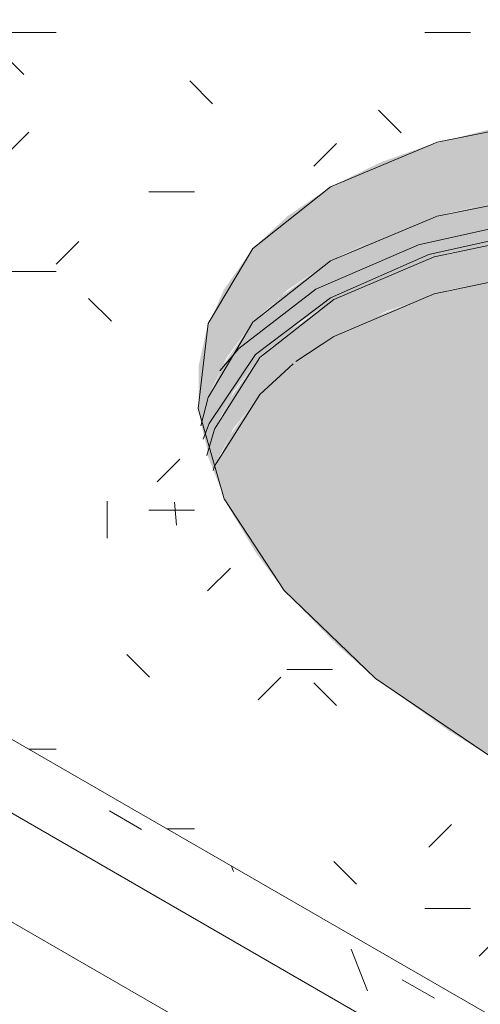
# Model space of a CAD drawing. Header units: metres. Extents: x -5.4 to 6, y -8 to 2.6.
# Tile 42 of 63: x 5.207 to 5.309, y -6.574 to -6.356. Entities that reach past the tile are written whole.
import ezdxf

# ---------------------------------------------------------------- set-up
doc = ezdxf.new("R2010")
doc.units = ezdxf.units.M
for name, color, linetype, lineweight in [('A-WALL-PATT', 7, 'Continuous', 5), ('P-SANR-FIXT', 7, 'Continuous', 5), ('Q-CASE', 7, 'Continuous', 5)]:
    doc.layers.add(name, color=color, linetype=linetype, lineweight=lineweight)

# ---------------------------------------------------------------- blocks, each defined once
blk = doc.blocks.new('TAMPO GRANITO2 - TAMPO GRANITO-2002902-ISO_BANHEIRO')
at = {"layer": 'Q-CASE', "true_color": 0xa7a7a7}
h = blk.add_hatch(dxfattribs=at)
h.set_pattern_fill('FP_19', color=253, style=0, pattern_type=2)
h.set_pattern_definition([(0, (5.601, -7.45), (0.12192, 0.0176), [0.01006, -0.08138, 0.01006, -0.08138, -0.48768]), (0, (5.601, -7.45), (0.12192, 0.0176), [-0.18288, 0.01006, -0.17282, 0.01006, -0.08138, -0.21336]), (0, (5.601, -7.45), (0.12192, 0.0176), [-0.4572, 0.01006, -0.0509, 0.01006, -0.14234]), (135, (5.647, -7.441), (-0.08735597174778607, 0.05215619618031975), [0.007109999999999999, -0.05755, 0.007109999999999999, -0.05755, -0.34484]), (135, (5.647, -7.441), (-0.08735597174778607, 0.05215619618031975), [-0.12932, 0.007109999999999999, -0.1222, 0.007109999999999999, -0.05755, -0.15087]), (135, (5.647, -7.441), (-0.08735597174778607, 0.05215619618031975), [-0.32329, 0.007109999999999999, -0.03599, 0.007109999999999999, -0.10065]), (225, (5.662000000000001, -7.406000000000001), (-0.03456337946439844, -0.06976315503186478), [0.007109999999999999, -0.05755, 0.007109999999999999, -0.05755, -0.34484]), (225, (5.662000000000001, -7.406000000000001), (-0.03456337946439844, -0.06976315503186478), [-0.12932, 0.007109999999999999, -0.1222, 0.007109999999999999, -0.05755, -0.15087]), (225, (5.662000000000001, -7.406000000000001), (-0.03456337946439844, -0.06976315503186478), [-0.32329, 0.007109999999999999, -0.03599, 0.007109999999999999, -0.10065])])
h.paths.add_polyline_path([(7.220517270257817, -6.702918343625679), (7.220517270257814, -6.621268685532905), (7.453862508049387, -6.486546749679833), (7.237913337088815, -6.361868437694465), (7.237913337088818, -6.367382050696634), (7.240088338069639, -6.367902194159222), (7.245266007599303, -6.370195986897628), (7.249238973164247, -6.373185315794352), (7.251736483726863, -6.376666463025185), (7.252588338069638, -6.380402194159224), (7.252588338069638, -6.388567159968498), (7.251736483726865, -6.392302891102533), (7.24923897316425, -6.395784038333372), (7.2452660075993, -6.398773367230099), (7.240088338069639, -6.401067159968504), (7.234058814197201, -6.402509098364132), (7.227588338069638, -6.403000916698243), (7.219354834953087, -6.402087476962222), (7.215088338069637, -6.401067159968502), (7.209910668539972, -6.398773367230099), (7.205937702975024, -6.395784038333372), (7.203440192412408, -6.392302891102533), (7.202588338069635, -6.387619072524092), (7.202588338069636, -6.380402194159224), (7.203440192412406, -6.37666646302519), (7.205937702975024, -6.373185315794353), (7.209910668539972, -6.370195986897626), (7.215088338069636, -6.367902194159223), (7.217263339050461, -6.367382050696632), (7.21726333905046, -6.349946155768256), (7.165338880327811, -6.319967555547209), (7.16314694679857, -6.320386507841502), (7.162260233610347, -6.320394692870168), (7.16093027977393, -6.324963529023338), (7.157506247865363, -6.32697971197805), (7.149349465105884, -6.326020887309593), (7.141499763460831, -6.322987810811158), (7.137804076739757, -6.319268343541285), (7.139419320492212, -6.313719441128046), (7.136991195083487, -6.311939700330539), (7.135507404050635, -6.309420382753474), (7.136991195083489, -6.303601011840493), (7.089719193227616, -6.27630850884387), (7.081073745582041, -6.29015784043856), (7.080522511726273, -6.290537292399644), (7.079045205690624, -6.290612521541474), (7.07114663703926, -6.285656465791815), (7.070564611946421, -6.284861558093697), (7.070473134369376, -6.284158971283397), (7.071041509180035, -6.282272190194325), (7.071146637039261, -6.282064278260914), (7.078532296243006, -6.269849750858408), (6.973029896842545, -6.208937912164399), (6.668973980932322, -6.38448467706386), (7.211759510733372, -6.697862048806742)])
h.paths.add_polyline_path([(7.135336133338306, -6.55683403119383), (7.118170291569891, -6.555746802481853), (7.100687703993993, -6.553546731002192), (7.083104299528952, -6.550240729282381), (7.065640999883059, -6.545890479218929), (7.048521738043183, -6.540531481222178), (7.031953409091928, -6.534249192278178), (7.01625274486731, -6.527153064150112), (7.001314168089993, -6.519206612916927), (6.987548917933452, -6.51058027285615), (6.97330082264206, -6.499795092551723), (6.964378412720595, -6.491951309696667), (6.955093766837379, -6.482063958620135), (6.947561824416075, -6.471984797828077), (6.94105638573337, -6.459769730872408), (6.938025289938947, -6.451739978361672), (6.936142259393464, -6.441832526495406), (6.936246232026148, -6.432230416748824), (6.9383020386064, -6.423054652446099), (6.942315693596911, -6.414435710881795), (6.948204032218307, -6.406460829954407), (6.955927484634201, -6.399247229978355), (6.965355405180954, -6.392870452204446), (6.976400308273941, -6.38742723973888), (6.988894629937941, -6.382968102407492), (7.004492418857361, -6.379291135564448), (7.019774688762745, -6.377091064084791), (7.033528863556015, -6.37606426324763), (7.050154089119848, -6.376003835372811), (7.067874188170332, -6.377160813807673), (7.084802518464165, -6.379291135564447), (7.103478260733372, -6.382869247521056), (7.119849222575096, -6.386947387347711), (7.136968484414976, -6.392306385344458), (7.157618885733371, -6.400433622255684), (7.169237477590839, -6.405684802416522), (7.184176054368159, -6.413631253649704), (7.199216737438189, -6.423198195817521), (7.21175951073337, -6.432664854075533), (7.221111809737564, -6.440886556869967), (7.230396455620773, -6.450773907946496), (7.238291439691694, -6.46149664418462), (7.243654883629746, -6.471004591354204), (7.24746493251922, -6.481097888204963), (7.249347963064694, -6.491005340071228), (7.249243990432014, -6.500607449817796), (7.247188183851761, -6.509783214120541), (7.243174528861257, -6.518402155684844), (7.236916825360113, -6.526722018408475), (7.229562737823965, -6.533590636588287), (7.220134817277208, -6.539967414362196), (7.209089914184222, -6.545410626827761), (7.196595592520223, -6.549869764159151), (7.182783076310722, -6.553269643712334), (7.167848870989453, -6.555587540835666), (7.151961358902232, -6.55677360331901)])
at = {"layer": 'Q-CASE', "true_color": 0xb0b0b0}
blk.add_hatch(color=253, dxfattribs=at).paths.add_polyline_path([(6.936881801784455, -6.445723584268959), (6.938555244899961, -6.438840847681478), (6.942315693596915, -6.430765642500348), (6.94820403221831, -6.422790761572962), (6.955927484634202, -6.415577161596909), (6.96606251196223, -6.408851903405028), (6.976400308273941, -6.403757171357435), (6.988894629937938, -6.399298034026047), (7.002707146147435, -6.395898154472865), (7.017641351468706, -6.39358025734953), (7.033528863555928, -6.392394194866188), (7.051147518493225, -6.392396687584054), (7.072199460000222, -6.394035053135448), (7.084802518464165, -6.395621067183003), (7.103478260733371, -6.39919917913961), (7.119849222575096, -6.403277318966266), (7.136968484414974, -6.408636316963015), (7.15761888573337, -6.416763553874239), (7.171462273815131, -6.423198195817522), (7.184176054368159, -6.42996118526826), (7.184176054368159, -6.413631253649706), (7.169237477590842, -6.405684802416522), (7.153536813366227, -6.398588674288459), (7.136968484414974, -6.392306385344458), (7.119849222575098, -6.386947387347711), (7.102385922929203, -6.382597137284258), (7.084802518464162, -6.379291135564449), (7.061754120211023, -6.376738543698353), (7.050154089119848, -6.37600383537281), (7.033528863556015, -6.37606426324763), (7.017641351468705, -6.377250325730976), (7.002707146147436, -6.379568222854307), (6.987172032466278, -6.383582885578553), (6.976400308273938, -6.387427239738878), (6.965355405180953, -6.392870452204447), (6.955927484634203, -6.399247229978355), (6.948204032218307, -6.406460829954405), (6.941768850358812, -6.415610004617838), (6.938025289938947, -6.424289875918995), (6.93624623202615, -6.432230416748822), (6.93624623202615, -6.442379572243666), (6.936867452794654, -6.445648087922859)])
at = {"layer": 'Q-CASE', "true_color": 0xa7a7a7}
h = blk.add_hatch(dxfattribs=at)
h.set_pattern_fill('FP_20', color=253, style=0, pattern_type=2)
h.set_pattern_definition([(329.9999999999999, (7.058, -4.851), (0.0862058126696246, -0.02488715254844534), [0.00821, -0.06645, 0.00821, -0.06645, -0.39819]), (329.9999999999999, (7.058, -4.851), (0.0862058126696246, -0.02488715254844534), [-0.14932, 0.00821, -0.14111, 0.00821, -0.06645, -0.17421]), (329.9999999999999, (7.058, -4.851), (0.0862058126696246, -0.02488715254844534), [-0.3733, 0.00821, -0.04156, 0.00821, -0.11622]), (111.206, (7.09, -4.857), (-0.06176491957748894, 0.1094280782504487), [0.00983, -0.07954, 0.00983, -0.55621]), (111.206, (7.09, -4.857), (-0.06176491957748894, 0.1094280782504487), [-0.09921, -0.07954, 0.00983, -0.16892, -0.29792]), (111.206, (7.09, -4.857), (-0.06176491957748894, 0.1094280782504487), [-0.3575, 0.00983, -0.07954, 0.00983, -0.19871]), (111.206, (7.09, -4.857), (-0.06176491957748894, 0.1094280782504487), [-0.4567100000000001, -0.04975, 0.00983, -0.13913]), (234.896, (7.101, -4.813), (-0.02444239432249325, -0.08454136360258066), [0.00618, -0.05003, 0.00618, -0.34986]), (234.896, (7.101, -4.813), (-0.02444239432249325, -0.08454136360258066), [-0.0624, -0.05003, 0.00618, -0.10625, -0.18739]), (234.896, (7.101, -4.813), (-0.02444239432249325, -0.08454136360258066), [-0.22487, 0.00618, -0.05003, 0.00618, -0.12499]), (234.896, (7.101, -4.813), (-0.02444239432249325, -0.08454136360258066), [-0.28728, -0.03129, 0.00618, -0.08751])])
h.paths.add_polyline_path([(7.233534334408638, -6.726763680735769), (7.233534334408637, -6.710433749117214), (6.668973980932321, -6.38448467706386), (6.668973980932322, -6.400814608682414), (7.21175951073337, -6.714191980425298)])
at = {"layer": 'Q-CASE'}
for p, q in [((6.668973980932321, -6.384484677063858), (7.233534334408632, -6.710433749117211)), ((7.233534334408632, -6.726763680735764), (6.668973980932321, -6.400814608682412))]:
    blk.add_line(p, q, dxfattribs=at)
for points in [[(7.001314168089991, -6.519206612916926, 0), (6.975260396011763, -6.501517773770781, 0), (6.955093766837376, -6.482063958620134, 0), (6.941835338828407, -6.461833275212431, 0), (6.936142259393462, -6.441832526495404, 0), (6.9383020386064, -6.423054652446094, 0), (6.948204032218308, -6.406460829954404, 0), (6.965355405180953, -6.392870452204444, 0), (6.988894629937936, -6.38296810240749, 0), (7.017641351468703, -6.377250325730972, 0), (7.050154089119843, -6.376003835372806, 0), (7.084802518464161, -6.379291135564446, 0), (7.119849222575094, -6.386947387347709, 0), (7.153536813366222, -6.398588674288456, 0), (7.184176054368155, -6.413631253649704, 0)], [(7.184176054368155, -6.429961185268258, 0), (7.153536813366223, -6.41491860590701, 0), (7.119849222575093, -6.403277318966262, 0), (7.08480251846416, -6.395621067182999, 0), (7.050154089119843, -6.392333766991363, 0), (7.017641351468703, -6.393580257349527, 0), (6.988894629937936, -6.399298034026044, 0), (6.965355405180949, -6.409200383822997, 0), (6.948204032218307, -6.422790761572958, 0), (6.9383020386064, -6.439384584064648, 0), (6.936676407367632, -6.445661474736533, 0)]]:
    blk.add_polyline3d(points, dxfattribs=at)
blk = doc.blocks.new('CUBA OVAL DE EMBUTIR PEQUENA - L_59_17_Branco Gelo GE17-2754372-ISO_BANHEIRO')
at = {"layer": 'P-SANR-FIXT', "true_color": 0xeff2f9}
for points in [[(7.247316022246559, -6.509212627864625), (7.248608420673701, -6.503444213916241), (7.246776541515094, -6.495604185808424), (7.243278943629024, -6.486668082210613), (7.237326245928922, -6.47637720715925), (7.230223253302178, -6.466919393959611), (7.220881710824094, -6.457014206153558), (7.207509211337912, -6.445643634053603), (7.197674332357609, -6.43842022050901), (7.183396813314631, -6.429546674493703), (7.167040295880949, -6.421021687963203), (7.149869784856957, -6.413528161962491), (7.132073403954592, -6.407103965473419), (7.115298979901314, -6.402143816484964), (7.096944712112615, -6.397904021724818), (7.082254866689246, -6.395300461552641), (7.061754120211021, -6.393068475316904), (7.049337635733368, -6.392336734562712), (7.031548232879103, -6.392542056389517), (7.017641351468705, -6.393580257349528), (6.998959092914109, -6.396820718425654), (6.987172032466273, -6.399912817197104), (6.976400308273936, -6.403757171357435), (6.964472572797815, -6.409797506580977), (6.954405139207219, -6.416999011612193), (6.94747787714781, -6.423774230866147), (6.941659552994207, -6.432174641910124), (6.938025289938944, -6.440619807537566), (6.936881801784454, -6.445723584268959), (6.938345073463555, -6.45181991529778), (6.939751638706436, -6.44642530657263), (6.943879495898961, -6.438142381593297), (6.949703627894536, -6.430570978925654), (6.958583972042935, -6.422790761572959), (6.966877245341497, -6.417368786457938), (6.976455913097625, -6.412610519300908), (6.991005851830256, -6.407616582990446), (7.002707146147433, -6.40473949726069), (7.019174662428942, -6.40228003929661), (7.035550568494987, -6.401171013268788), (7.051147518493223, -6.401168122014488), (7.068825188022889, -6.402333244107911), (7.08480251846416, -6.404319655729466), (7.103478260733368, -6.407830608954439), (7.120750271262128, -6.412147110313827), (7.140298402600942, -6.418419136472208), (7.157424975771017, -6.425167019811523), (7.171155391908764, -6.431509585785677), (7.185622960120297, -6.439355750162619), (7.199178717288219, -6.448019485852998), (7.212134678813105, -6.457932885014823), (7.223212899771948, -6.468207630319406), (7.232351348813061, -6.478731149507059), (7.238403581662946, -6.487334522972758), (7.2436671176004, -6.497427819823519), (7.247188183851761, -6.508375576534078)], [(7.245989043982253, -6.512358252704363), (7.24728023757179, -6.508978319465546), (7.246965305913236, -6.507037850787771), (7.242665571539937, -6.495376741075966), (7.236712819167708, -6.484805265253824), (7.229173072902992, -6.47474504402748), (7.219267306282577, -6.464315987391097), (7.20916949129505, -6.455470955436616), (7.19563628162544, -6.445643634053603), (7.182658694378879, -6.437615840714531), (7.167040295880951, -6.42946435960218), (7.149869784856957, -6.421984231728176), (7.131672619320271, -6.415466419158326), (7.113846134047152, -6.410312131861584), (7.095387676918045, -6.406189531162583), (7.07690026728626, -6.403257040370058), (7.059349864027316, -6.40158568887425), (7.042522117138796, -6.401062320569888), (7.026879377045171, -6.401610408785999), (7.012840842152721, -6.403056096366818), (7.001342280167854, -6.404966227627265), (6.987172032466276, -6.408712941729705), (6.976400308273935, -6.412637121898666), (6.966062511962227, -6.417773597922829), (6.966062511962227, -6.425938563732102), (6.977827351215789, -6.420276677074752), (6.991005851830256, -6.415781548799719), (7.002707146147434, -6.412904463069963), (7.019174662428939, -6.410445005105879), (7.035550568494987, -6.40933597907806), (7.050006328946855, -6.409274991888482), (7.068825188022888, -6.410498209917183), (7.085698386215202, -6.412642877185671), (7.103478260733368, -6.415995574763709), (7.11973738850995, -6.420004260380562), (7.136286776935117, -6.425089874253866), (7.156390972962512, -6.432869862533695), (7.171155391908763, -6.439674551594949), (7.1850599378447, -6.447167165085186), (7.199507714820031, -6.456429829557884), (7.212303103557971, -6.466248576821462), (7.223379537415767, -6.476555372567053), (7.232244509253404, -6.486747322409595), (7.239183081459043, -6.496970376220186), (7.244208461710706, -6.507170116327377), (7.245451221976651, -6.510791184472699)], [(7.135336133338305, -6.556834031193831), (7.156667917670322, -6.556422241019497), (7.167950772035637, -6.555571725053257), (7.185441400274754, -6.552615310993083), (7.196595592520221, -6.549869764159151), (7.211759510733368, -6.544094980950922), (7.220456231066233, -6.539750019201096), (7.229562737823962, -6.533590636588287), (7.238364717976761, -6.52491633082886), (7.24381987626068, -6.517016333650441), (7.245989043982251, -6.512358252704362), (7.242665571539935, -6.503541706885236), (7.236712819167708, -6.492970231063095), (7.229132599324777, -6.482865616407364), (7.219314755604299, -6.472523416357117), (7.209683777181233, -6.464019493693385), (7.196693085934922, -6.454472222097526), (7.183905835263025, -6.446442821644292), (7.167040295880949, -6.437629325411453), (7.150688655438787, -6.430454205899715), (7.130247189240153, -6.42319819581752), (7.114325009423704, -6.418591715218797), (7.095387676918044, -6.414354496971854), (7.076900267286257, -6.41142200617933), (7.059349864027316, -6.409750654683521), (7.04344777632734, -6.409212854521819), (7.027124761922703, -6.409754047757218), (7.011330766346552, -6.411471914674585), (6.999378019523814, -6.413634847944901), (6.986732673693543, -6.417037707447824), (6.973923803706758, -6.422032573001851), (6.965361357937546, -6.42640895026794), (6.958159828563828, -6.430986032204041), (6.958176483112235, -6.430776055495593), (6.957124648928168, -6.431934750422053), (6.949017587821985, -6.439627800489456), (6.943172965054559, -6.447725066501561), (6.939518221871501, -6.455694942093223), (6.942840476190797, -6.463615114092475), (6.948932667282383, -6.473819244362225), (6.955093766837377, -6.482063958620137), (6.966464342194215, -6.493785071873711), (6.975260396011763, -6.501517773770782), (6.99143489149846, -6.513015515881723), (7.001314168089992, -6.519206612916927), (7.016811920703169, -6.527405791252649), (7.033572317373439, -6.534863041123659), (7.049337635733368, -6.540786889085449), (7.069528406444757, -6.546858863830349), (7.083104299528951, -6.55024072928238), (7.103478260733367, -6.553897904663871), (7.123010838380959, -6.556053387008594), (7.133705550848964, -6.556730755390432)], [(6.939485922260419, -6.455609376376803), (6.940297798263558, -6.453494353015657), (6.943879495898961, -6.446307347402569), (6.950351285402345, -6.438142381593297), (6.958138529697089, -6.431254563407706), (6.966062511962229, -6.425665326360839), (6.966062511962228, -6.41777359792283), (6.955495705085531, -6.425262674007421), (6.9484700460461, -6.432174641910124), (6.943210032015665, -6.439485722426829), (6.939501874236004, -6.447383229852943), (6.938226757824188, -6.452273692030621), (6.939387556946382, -6.455348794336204)]]:
    blk.add_hatch(color=7, dxfattribs=at).paths.add_polyline_path(points)
at = {"layer": 'P-SANR-FIXT'}
for p, q in [((6.966062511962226, -6.4259385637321), (6.957702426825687, -6.431475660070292)), ((6.915999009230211, -6.462296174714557), (6.915999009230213, -6.470461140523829)), ((6.931334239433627, -6.467617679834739), (6.930927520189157, -6.462513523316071))]:
    blk.add_line(p, q, dxfattribs=at)
for points in [[(7.238431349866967, -6.477746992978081, 0), (7.22390904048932, -6.46180921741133, 0), (7.201339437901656, -6.443987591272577, 0), (7.174023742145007, -6.428216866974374, 0), (7.143155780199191, -6.415186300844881, 0), (7.110084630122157, -6.405465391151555, 0), (7.076255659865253, -6.399478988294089, 0), (7.043147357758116, -6.397488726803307, 0), (7.01220671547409, -6.399581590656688, 0), (6.984785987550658, -6.405666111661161, 0), (6.962083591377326, -6.415476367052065, 0)], [(6.965361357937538, -6.417368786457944, 0), (6.98706512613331, -6.407794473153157, 0), (7.013483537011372, -6.401874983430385, 0), (7.043447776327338, -6.399872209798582, 0), (7.075632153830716, -6.401874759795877, 0), (7.108612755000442, -6.407794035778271, 0), (7.140930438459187, -6.4173681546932, 0), (7.171155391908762, -6.430173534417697, 0), (7.197950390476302, -6.445643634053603, 0), (7.220129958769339, -6.463094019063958, 0), (7.236712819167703, -6.481752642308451, 0), (7.246965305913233, -6.500794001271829, 0), (7.248407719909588, -6.505270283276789, 0)], [(6.966062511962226, -6.417773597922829, 0), (6.988228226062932, -6.408328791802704, 0), (7.015688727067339, -6.402583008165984, 0), (7.047534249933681, -6.400984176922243, 0), (7.082254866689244, -6.403869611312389, 0), (7.117923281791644, -6.411287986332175, 0), (7.152473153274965, -6.422953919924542, 0), (7.183909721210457, -6.438279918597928, 0), (7.210455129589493, -6.456429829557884, 0), (7.2306611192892, -6.476377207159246, 0), (7.24351012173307, -6.496970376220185, 0), (7.247466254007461, -6.509246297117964, 0)], [(7.246181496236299, -6.512365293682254, 0), (7.24351012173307, -6.505135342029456, 0), (7.2306611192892, -6.484542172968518, 0), (7.210455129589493, -6.464594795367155, 0), (7.183909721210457, -6.4464448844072, 0), (7.152473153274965, -6.431118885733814, 0), (7.117923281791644, -6.419452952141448, 0), (7.082254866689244, -6.412034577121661, 0), (7.047534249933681, -6.409149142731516, 0), (7.015688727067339, -6.410747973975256, 0), (6.988228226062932, -6.416493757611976, 0), (6.966062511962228, -6.4259385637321, 0)], [(6.962083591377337, -6.415476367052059, 0), (6.945091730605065, -6.428583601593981, 0), (6.940882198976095, -6.433534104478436, 0)], [(6.937240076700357, -6.448602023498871, 0), (6.93852530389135, -6.445152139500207, 0), (6.948778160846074, -6.429899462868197, 0), (6.965361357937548, -6.417368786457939, 0)], [(6.938031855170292, -6.452202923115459, 0), (6.939751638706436, -6.446425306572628, 0), (6.949703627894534, -6.430570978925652, 0), (6.966062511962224, -6.417773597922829, 0)], [(6.957082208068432, -6.431955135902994, 0), (6.949703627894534, -6.438735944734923, 0), (6.939751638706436, -6.4545902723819, 0), (6.939399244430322, -6.455573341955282, 0)]]:
    blk.add_polyline3d(points, dxfattribs=at)

msp = doc.modelspace()

# ---------------------------------------------------------------- hatches: boundary and pattern name
at = {"layer": 'A-WALL-PATT', "true_color": 0x808080}
h = msp.add_hatch(dxfattribs=at)
h.set_pattern_fill('FP_14', color=8, style=0, pattern_type=2)
h.set_pattern_definition([(329.9999999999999, (4.449093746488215, -6.854), (2.868798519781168e-06, 0.244944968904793), []), (90, (4.449093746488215, -6.854), (-0.28284, 0.1633), [])])
h.paths.add_polyline_path([(5.861826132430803, -7.179919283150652), (5.861826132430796, -6.543051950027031), (5.792240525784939, -6.583227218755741), (5.792240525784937, -6.74782565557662), (5.785505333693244, -6.7462686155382), (5.767827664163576, -6.736062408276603), (5.767827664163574, -6.661694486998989), (5.712079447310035, -6.629508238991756), (5.543628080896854, -6.726763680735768), (5.347318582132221, -6.613646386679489), (5.335352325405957, -6.607446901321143), (5.31694879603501, -6.595890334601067), (4.994913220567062, -6.409963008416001), (4.819050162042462, -6.511497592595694), (4.804327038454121, -6.569371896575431), (5.782230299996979, -7.13396460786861)])
h.paths.add_polyline_path([(5.76782766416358, -6.638600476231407), (5.767827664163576, -6.59732199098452), (5.732079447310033, -6.617961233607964)])
h.paths.add_polyline_path([(4.83006864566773, -6.468185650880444), (4.997014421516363, -6.371799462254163), (4.996909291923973, -6.270004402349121), (4.973922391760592, -6.283275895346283), (4.971293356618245, -6.308302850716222), (4.970805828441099, -6.309782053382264), (4.968961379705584, -6.313478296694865), (4.965872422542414, -6.317542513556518), (4.962173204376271, -6.320664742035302), (4.956521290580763, -6.324153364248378), (4.90247708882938, -6.355002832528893), (4.895393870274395, -6.357142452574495), (4.890962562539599, -6.35797703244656), (4.886535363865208, -6.358289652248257), (4.879468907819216, -6.358409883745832), (4.864251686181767, -6.367195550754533), (4.856770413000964, -6.363225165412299), (4.831770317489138, -6.461496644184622)])
h.paths.add_polyline_path([(4.177484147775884, -5.053876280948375), (4.178458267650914, -5.053876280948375), (4.17798051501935, -5.05384026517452)])
h.paths.add_polyline_path([(5.861826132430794, -6.445072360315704), (5.861826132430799, -5.710225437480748), (4.282080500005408, -4.798158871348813), (4.282080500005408, -5.340141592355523), (4.288266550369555, -5.341113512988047), (4.298087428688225, -5.346784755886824), (4.307318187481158, -5.355994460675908), (4.314845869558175, -5.367636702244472), (4.319753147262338, -5.380287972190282), (4.321458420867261, -5.392439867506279), (4.31975314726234, -5.402625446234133), (4.31483845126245, -5.40961637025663), (4.294794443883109, -5.419046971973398), (4.290460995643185, -5.42007221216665), (4.282964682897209, -5.419244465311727), (4.282080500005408, -5.419244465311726), (4.281840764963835, -5.506650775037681), (4.28126644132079, -5.512361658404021), (4.276222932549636, -5.523926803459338), (4.270998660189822, -5.529593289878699), (4.264536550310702, -5.533096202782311), (4.256542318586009, -5.534155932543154), (4.250350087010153, -5.534175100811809), (4.240695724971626, -5.531098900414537), (4.23037025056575, -5.524807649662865), (4.221713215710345, -5.516816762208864), (4.213716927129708, -5.507440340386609), (4.207353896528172, -5.496658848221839), (4.202817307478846, -5.486299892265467), (4.199429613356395, -5.476168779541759), (4.197629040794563, -5.462213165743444), (4.197596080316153, -5.121050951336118), (4.195762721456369, -5.110103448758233), (4.194040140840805, -5.109591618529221), (4.191329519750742, -5.106733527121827), (4.189643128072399, -5.09969379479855), (4.18609359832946, -5.101743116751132), (4.184178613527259, -5.100637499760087), (4.183957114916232, -5.076225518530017), (4.18292713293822, -5.0713799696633), (4.176661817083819, -5.067105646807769), (4.176063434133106, -5.065409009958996), (4.176039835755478, -5.064423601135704), (4.174297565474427, -5.063417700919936), (4.173642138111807, -5.062237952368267), (4.173818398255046, -5.058824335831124), (4.175474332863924, -5.055916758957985), (4.177980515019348, -5.053773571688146), (4.180280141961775, -5.053126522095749), (4.17976791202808, -5.051491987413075), (4.167978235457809, -4.981535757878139), (4.159639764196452, -4.979945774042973), (4.152594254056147, -4.977320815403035), (4.143657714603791, -4.971186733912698), (4.139860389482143, -4.967073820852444), (4.136646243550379, -4.962720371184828), (4.134000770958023, -4.95718106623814), (4.13171077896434, -4.950600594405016), (4.154102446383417, -4.918189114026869), (4.155774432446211, -4.918200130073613), (4.15944304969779, -4.919705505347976), (4.164749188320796, -4.922557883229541), (4.178086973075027, -4.931082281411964), (4.190693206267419, -4.940517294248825), (4.195151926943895, -4.944424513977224), (4.197752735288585, -4.947259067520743), (4.198241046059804, -4.948743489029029), (4.190167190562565, -4.960430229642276), (4.207621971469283, -5.065057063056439), (4.211572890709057, -5.062775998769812), (4.23336337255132, -5.075356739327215), (4.23336337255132, -5.097402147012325), (4.209225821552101, -5.111337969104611), (4.211390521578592, -5.122259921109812), (4.211629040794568, -5.124113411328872), (4.211937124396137, -5.464233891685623), (4.21255277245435, -5.471939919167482), (4.216107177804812, -5.482885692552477), (4.221004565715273, -5.492935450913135), (4.225740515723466, -5.500324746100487), (4.232328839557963, -5.508342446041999), (4.240008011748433, -5.514703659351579), (4.249583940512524, -5.519868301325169), (4.256763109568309, -5.520810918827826), (4.261415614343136, -5.519372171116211), (4.265114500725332, -5.515944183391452), (4.267001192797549, -5.512429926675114), (4.2680805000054, -5.502660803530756), (4.267910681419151, -5.418007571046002), (4.267132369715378, -5.420495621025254), (4.265190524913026, -5.422576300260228), (4.263799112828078, -5.423195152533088), (4.262801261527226, -5.423405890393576), (4.260536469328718, -5.422674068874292), (4.247323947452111, -5.415210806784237), (4.247168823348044, -5.431873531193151), (4.246368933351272, -5.433256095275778), (4.243163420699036, -5.434827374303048), (4.241019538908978, -5.434831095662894), (4.238075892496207, -5.43385995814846), (4.236551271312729, -5.432051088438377), (4.236198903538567, -5.417433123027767), (4.234499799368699, -5.416249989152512), (4.230903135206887, -5.411490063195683), (4.229562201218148, -5.408289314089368), (4.228834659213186, -5.4045119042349), (4.216244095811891, -5.396942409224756), (4.215613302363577, -5.394080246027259), (4.217416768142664, -5.389894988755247), (4.21855521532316, -5.388840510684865), (4.220341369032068, -5.38801041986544), (4.222478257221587, -5.388412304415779), (4.236388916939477, -5.396107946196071), (4.236668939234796, -5.379365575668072), (4.23764226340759, -5.377971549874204), (4.239380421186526, -5.376952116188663), (4.241610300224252, -5.376619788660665), (4.24541884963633, -5.377366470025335), (4.247040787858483, -5.379159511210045), (4.247334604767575, -5.384302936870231), (4.25064894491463, -5.381663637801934), (4.251282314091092, -5.381221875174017), (4.250121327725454, -5.373330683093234), (4.249968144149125, -5.369310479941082), (4.250904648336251, -5.362891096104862), (4.252059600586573, -5.359971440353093), (4.255336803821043, -5.354484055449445), (4.25691388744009, -5.353045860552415), (4.261273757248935, -5.349765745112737), (4.268080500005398, -5.345004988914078), (4.2680805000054, -4.790075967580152), (3.939620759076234, -4.600439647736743), (3.939620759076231, -5.803769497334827), (4.140434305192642, -5.920013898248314), (4.148394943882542, -5.926397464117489), (4.15483254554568, -5.938284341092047), (4.155793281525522, -5.945908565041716), (4.155793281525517, -5.956163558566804), (4.15483254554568, -5.961795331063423), (4.152467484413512, -5.967210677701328), (4.149454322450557, -5.971329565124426), (4.139077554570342, -5.979462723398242), (3.96082596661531, -6.082376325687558), (4.436637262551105, -6.356799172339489), (4.442569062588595, -6.3523458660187), (4.452007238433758, -6.3458568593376), (4.46477970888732, -6.338267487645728), (4.480939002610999, -6.330041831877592), (4.490344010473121, -6.325926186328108), (4.505416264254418, -6.320058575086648), (4.521245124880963, -6.31483548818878), (4.601642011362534, -6.292245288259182), (4.657225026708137, -6.276758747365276), (4.681809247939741, -6.268817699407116), (4.689223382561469, -6.266142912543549), (4.668594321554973, -6.254232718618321), (4.668594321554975, -6.237902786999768), (4.675143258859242, -6.234121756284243), (4.668227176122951, -6.174412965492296), (4.662866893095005, -6.115878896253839), (4.657201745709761, -6.030454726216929), (4.655970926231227, -6.005209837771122), (4.654331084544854, -5.967470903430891), (4.65303905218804, -5.963221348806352), (4.652660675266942, -5.960576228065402), (4.652928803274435, -5.956143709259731), (4.655067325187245, -5.948675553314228), (4.657914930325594, -5.943411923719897), (4.661148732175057, -5.93923305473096), (4.668233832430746, -5.933639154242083), (4.67319345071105, -5.930687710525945), (4.688228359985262, -5.921894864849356), (4.709958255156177, -5.909807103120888), (4.732533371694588, -5.897436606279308), (4.734672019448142, -5.896982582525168), (4.742257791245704, -5.89590102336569), (4.744915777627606, -5.896175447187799), (4.749832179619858, -5.896655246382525), (4.554096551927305, -5.783268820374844), (4.547423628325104, -5.778235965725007), (4.539789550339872, -5.7686018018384), (4.538259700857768, -5.7657721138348), (4.535855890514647, -5.758725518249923), (4.534797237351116, -5.751017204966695), (4.535944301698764, -5.743287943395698), (4.53935212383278, -5.734378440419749), (4.547488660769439, -5.724417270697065), (4.555449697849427, -5.718483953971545), (4.55385682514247, -5.709552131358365), (4.55378417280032, -5.707589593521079), (4.553929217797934, -5.702470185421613), (4.55607975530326, -5.694738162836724), (4.558729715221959, -5.690894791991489), (4.561871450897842, -5.687960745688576), (4.56565063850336, -5.685384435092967), (4.567997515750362, -5.684199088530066), (4.57407151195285, -5.681821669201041), (4.583192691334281, -5.683255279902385), (4.592890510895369, -5.688855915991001), (4.602305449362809, -5.698414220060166), (4.609653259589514, -5.709999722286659), (4.614392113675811, -5.722705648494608), (4.615831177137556, -5.734760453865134), (4.613970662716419, -5.744444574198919), (4.608753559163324, -5.751263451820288), (4.599552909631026, -5.755843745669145), (4.595854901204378, -5.75686320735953), (4.589693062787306, -5.756716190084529), (4.584426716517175, -5.754937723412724), (4.579976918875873, -5.752768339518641), (4.57338028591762, -5.747754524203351), (4.571694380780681, -5.746098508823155), (4.56814910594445, -5.749174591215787), (4.566978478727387, -5.751677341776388), (4.569045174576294, -5.754425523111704), (4.57478284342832, -5.75864004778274), (5.001058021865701, -6.004405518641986), (5.011049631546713, -6.008088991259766), (5.018397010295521, -6.009342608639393), (5.02846129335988, -6.009796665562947), (5.037560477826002, -6.008817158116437), (5.045685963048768, -6.006977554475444), (5.051695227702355, -6.004405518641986), (5.050245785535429, -5.996142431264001), (5.05017313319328, -5.994179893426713), (5.050318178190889, -5.989060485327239), (5.052468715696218, -5.981328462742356), (5.055118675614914, -5.977485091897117), (5.058260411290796, -5.974551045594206), (5.062039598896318, -5.971974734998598), (5.064386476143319, -5.970789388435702), (5.070460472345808, -5.968411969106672), (5.079581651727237, -5.969845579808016), (5.089809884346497, -5.975975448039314), (5.098694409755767, -5.985004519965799), (5.106042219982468, -5.996590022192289), (5.110781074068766, -6.00929594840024), (5.11222013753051, -6.021350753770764), (5.110359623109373, -6.031034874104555), (5.105142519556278, -6.037853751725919), (5.095941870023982, -6.042434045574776), (5.092243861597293, -6.043453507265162), (5.086302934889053, -6.043367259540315), (5.080815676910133, -6.041528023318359), (5.076365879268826, -6.039358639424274), (5.069721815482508, -6.034298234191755), (5.067731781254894, -6.032350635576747), (5.05963443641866, -6.036002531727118), (5.051608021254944, -6.038565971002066), (5.041914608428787, -6.040736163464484), (5.02877115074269, -6.041838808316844), (5.018140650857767, -6.041455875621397), (5.007517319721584, -6.039989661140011), (4.996289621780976, -6.037182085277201), (4.982701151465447, -6.031477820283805), (4.985969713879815, -6.035713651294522), (4.987757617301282, -6.0384523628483), (4.989178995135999, -6.042216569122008), (4.990673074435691, -6.050318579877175), (4.988370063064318, -6.059133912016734), (4.982967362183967, -6.163298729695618), (4.977810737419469, -6.244080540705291), (5.100088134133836, -6.173483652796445), (5.099112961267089, -6.17047133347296), (5.098865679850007, -6.166418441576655), (5.099213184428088, -6.162949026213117), (5.101187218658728, -6.156766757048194), (5.103614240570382, -6.151996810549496), (5.10588785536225, -6.148604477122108), (5.108665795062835, -6.145365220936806), (5.121549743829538, -6.13792666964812), (5.121420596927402, -6.12946479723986), (5.120545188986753, -6.128540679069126), (5.119227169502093, -6.12661191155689), (5.118215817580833, -6.12450608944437), (5.11758005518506, -6.122366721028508), (5.117363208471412, -6.120339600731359), (5.117580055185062, -6.118562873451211), (5.118589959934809, -6.116810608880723), (5.120545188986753, -6.115458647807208), (5.121549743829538, -6.114878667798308), (5.121549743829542, -6.102180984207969), (5.124024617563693, -6.100752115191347), (5.187508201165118, -6.137404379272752), (5.187508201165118, -6.264141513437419), (5.283123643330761, -6.208937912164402), (5.283123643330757, -6.127288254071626), (5.297265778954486, -6.119123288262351), (5.84820362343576, -6.437207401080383)])
h.paths.add_polyline_path([(5.028614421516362, -6.353555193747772), (5.120835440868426, -6.300311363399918), (5.120545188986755, -6.300004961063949), (5.119227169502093, -6.298076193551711), (5.11806839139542, -6.295474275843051), (5.117389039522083, -6.292045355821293), (5.117363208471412, -6.291803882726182), (5.117970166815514, -6.289164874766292), (5.118215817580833, -6.288621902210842), (5.120545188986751, -6.286922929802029), (5.121549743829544, -6.286342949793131), (5.121549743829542, -6.198043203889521), (5.028614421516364, -6.251699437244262), (5.028614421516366, -6.346601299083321)])
h.paths.add_polyline_path([(5.367443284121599, -6.117038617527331), (5.362522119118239, -6.115388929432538), (5.357209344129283, -6.112779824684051), (5.352191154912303, -6.109021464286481), (5.349212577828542, -6.106505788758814), (5.346570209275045, -6.107539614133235), (5.333744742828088, -6.109907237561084), (5.328789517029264, -6.109810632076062), (5.320055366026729, -6.108155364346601), (5.312491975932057, -6.104721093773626), (5.30632303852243, -6.099793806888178), (5.300206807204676, -6.092101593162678), (5.298166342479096, -6.087941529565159), (5.294198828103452, -6.076599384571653), (5.293081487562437, -6.064643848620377), (5.293208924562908, -5.828768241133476), (5.294498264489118, -5.815349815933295), (5.297767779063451, -5.802929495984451), (5.301242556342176, -5.793577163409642), (5.307799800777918, -5.780794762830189), (5.316163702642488, -5.768674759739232), (5.323351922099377, -5.760185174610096), (5.33129835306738, -5.752635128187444), (5.333840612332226, -5.750701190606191), (5.332370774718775, -5.742929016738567), (5.332848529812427, -5.73382612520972), (5.335093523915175, -5.726446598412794), (5.338833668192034, -5.721611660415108), (5.345094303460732, -5.716467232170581), (5.348414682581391, -5.714229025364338), (5.353834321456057, -5.712556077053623), (5.360655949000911, -5.713231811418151), (5.367976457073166, -5.71634545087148), (5.376203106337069, -5.722641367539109), (5.382118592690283, -5.728886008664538), (5.387976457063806, -5.737458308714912), (5.392471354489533, -5.746817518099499), (5.395296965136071, -5.756325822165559), (5.396260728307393, -5.765335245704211), (5.395296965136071, -5.773231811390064), (5.392471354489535, -5.779477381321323), (5.387976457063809, -5.783646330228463), (5.376714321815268, -5.788298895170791), (5.367272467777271, -5.788249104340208), (5.357304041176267, -5.784122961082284), (5.350881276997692, -5.7791442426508), (5.350269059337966, -5.778603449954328), (5.348580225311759, -5.780230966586), (5.34177899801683, -5.787412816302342), (5.335623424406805, -5.796469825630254), (5.331112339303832, -5.805256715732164), (5.328023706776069, -5.813243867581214), (5.326198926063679, -5.821025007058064), (5.325081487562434, -5.832485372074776), (5.32535251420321, -6.06623073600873), (5.326921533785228, -6.074350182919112), (5.330312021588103, -6.0776954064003), (5.332836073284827, -6.077827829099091), (5.333757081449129, -6.077506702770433), (5.332871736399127, -6.0720731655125), (5.333291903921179, -6.063644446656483), (5.335549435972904, -6.056224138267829), (5.339138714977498, -6.051560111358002), (5.345400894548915, -6.046398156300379), (5.348662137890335, -6.044159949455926), (5.354081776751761, -6.042487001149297), (5.360784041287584, -6.043150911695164), (5.369145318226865, -6.047062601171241), (5.375955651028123, -6.052286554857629), (5.381871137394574, -6.05853119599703), (5.387626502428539, -6.066953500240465), (5.392042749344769, -6.076148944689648), (5.394818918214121, -6.085490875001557), (5.395765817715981, -6.094342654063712), (5.394818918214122, -6.102101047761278), (5.392042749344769, -6.108237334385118), (5.387626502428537, -6.112333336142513), (5.376397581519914, -6.116966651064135), (5.373494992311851, -6.11698997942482)])
h.paths.add_polyline_path([(4.479982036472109, -5.859531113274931), (4.470279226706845, -5.85800078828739), (4.466062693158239, -5.856725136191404), (4.456964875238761, -5.85155674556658), (4.451019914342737, -5.846285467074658), (4.443335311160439, -5.835169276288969), (4.441504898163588, -5.832489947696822), (4.432978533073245, -5.834771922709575), (4.431483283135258, -5.835032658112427), (4.421824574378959, -5.83492462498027), (4.408748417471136, -5.831614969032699), (4.395500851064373, -5.825170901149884), (3.993068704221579, -5.592427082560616), (3.984818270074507, -5.586538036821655), (3.974991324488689, -5.574761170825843), (3.973222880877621, -5.571492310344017), (3.969594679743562, -5.561699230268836), (3.969523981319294, -5.56151107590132), (3.968731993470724, -5.552959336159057), (3.969766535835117, -5.545133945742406), (3.973876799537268, -5.534396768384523), (3.98024414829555, -5.525757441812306), (3.988382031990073, -5.518266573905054), (3.998340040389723, -5.511664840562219), (4.001766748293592, -5.509288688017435), (4.000787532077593, -5.502114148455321), (4.001766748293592, -5.495376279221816), (4.00280972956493, -5.492275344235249), (4.005915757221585, -5.48800586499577), (4.009784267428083, -5.484797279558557), (4.015468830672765, -5.481689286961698), (4.019724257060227, -5.480375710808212), (4.025440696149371, -5.480944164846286), (4.031567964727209, -5.483552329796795), (4.037688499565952, -5.48801646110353), (4.043398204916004, -5.494043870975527), (4.048301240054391, -5.501218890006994), (4.052063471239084, -5.509052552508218), (4.05452703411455, -5.517932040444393), (4.055235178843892, -5.52455189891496), (4.054428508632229, -5.531161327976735), (4.051873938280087, -5.536564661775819), (4.048224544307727, -5.539922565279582), (4.042180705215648, -5.543411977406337), (4.037277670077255, -5.544925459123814), (4.031770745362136, -5.544742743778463), (4.026157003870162, -5.542986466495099), (4.019721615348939, -5.539062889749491), (4.017742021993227, -5.537413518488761), (4.009877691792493, -5.542333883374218), (4.003996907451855, -5.547176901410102), (4.002564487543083, -5.549311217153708), (4.00074428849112, -5.553981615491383), (4.001364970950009, -5.556165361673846), (4.00461332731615, -5.5608100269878), (4.013369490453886, -5.567596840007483), (4.415966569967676, -5.799722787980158), (4.424839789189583, -5.802792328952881), (4.428442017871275, -5.802878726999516), (4.431499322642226, -5.801587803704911), (4.434940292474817, -5.795996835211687), (4.436390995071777, -5.786468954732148), (4.436717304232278, -5.318210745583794), (4.437936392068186, -5.305850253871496), (4.441839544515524, -5.290918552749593), (4.448214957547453, -5.275343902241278), (4.455160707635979, -5.263379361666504), (4.459236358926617, -5.257184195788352), (4.469476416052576, -5.244829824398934), (4.478945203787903, -5.235841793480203), (4.49331478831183, -5.225891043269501), (4.496807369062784, -5.223634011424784), (4.496240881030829, -5.220473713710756), (4.49604343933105, -5.212906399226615), (4.498220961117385, -5.205828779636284), (4.501051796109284, -5.202181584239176), (4.504820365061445, -5.199064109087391), (4.509861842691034, -5.196153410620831), (4.51476487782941, -5.194639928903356), (4.520474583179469, -5.195205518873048), (4.526608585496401, -5.197816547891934), (4.53272912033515, -5.202280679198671), (4.538438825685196, -5.208308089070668), (4.544062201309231, -5.216982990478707), (4.547322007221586, -5.224050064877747), (4.549469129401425, -5.231275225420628), (4.550275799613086, -5.238816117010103), (4.549469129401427, -5.245425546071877), (4.547104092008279, -5.250653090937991), (4.543265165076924, -5.254186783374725), (4.536062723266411, -5.258063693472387), (4.532318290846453, -5.259189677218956), (4.525605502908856, -5.258859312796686), (4.52320578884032, -5.25812749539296), (4.518117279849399, -5.255676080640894), (4.512763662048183, -5.251612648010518), (4.506971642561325, -5.254956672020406), (4.497405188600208, -5.262167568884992), (4.486342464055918, -5.274244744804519), (4.480428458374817, -5.282939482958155), (4.474972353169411, -5.293652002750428), (4.470321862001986, -5.307224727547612), (4.468890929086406, -5.316281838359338), (4.468390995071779, -5.324171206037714), (4.468099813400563, -5.789693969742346), (4.467256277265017, -5.799036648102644), (4.464865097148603, -5.807540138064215), (4.463059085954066, -5.81212723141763), (4.458138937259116, -5.820046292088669), (4.456748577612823, -5.821937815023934), (4.452664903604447, -5.826011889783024), (4.458260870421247, -5.835097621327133), (4.460481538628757, -5.838138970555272), (4.46582943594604, -5.842839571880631), (4.472969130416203, -5.846299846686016), (4.475135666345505, -5.846702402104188), (4.48022998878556, -5.847191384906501), (4.487701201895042, -5.844210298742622), (4.513511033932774, -5.829007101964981), (4.512454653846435, -5.826043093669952), (4.510634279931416, -5.81960154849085), (4.509912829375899, -5.815806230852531), (4.510141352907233, -5.807658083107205), (4.511733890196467, -5.802353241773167), (4.514799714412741, -5.797805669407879), (4.518115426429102, -5.795021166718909), (4.523908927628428, -5.791708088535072), (4.528731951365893, -5.790219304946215), (4.534540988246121, -5.790812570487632), (4.540716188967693, -5.79345569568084), (4.547471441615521, -5.798589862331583), (4.552591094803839, -5.803994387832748), (4.557587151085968, -5.811339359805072), (4.561324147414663, -5.819120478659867), (4.56370768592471, -5.827141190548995), (4.564520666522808, -5.834741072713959), (4.563707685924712, -5.8414022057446), (4.561324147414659, -5.846670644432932), (4.557503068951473, -5.850204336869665), (4.551411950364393, -5.853721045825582), (4.545479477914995, -5.855286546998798), (4.540905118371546, -5.855190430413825), (4.536765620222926, -5.853945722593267), (4.531767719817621, -5.851408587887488), (4.526211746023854, -5.847052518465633), (4.522639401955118, -5.843523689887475), (4.520049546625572, -5.840198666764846), (4.492088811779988, -5.856165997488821), (4.485444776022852, -5.858693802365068), (4.481879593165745, -5.859240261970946)])
h.paths.add_polyline_path([(4.031982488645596, -5.532164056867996), (4.032331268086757, -5.531841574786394), (4.032044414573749, -5.532067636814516)])
h.paths.add_polyline_path([(4.001985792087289, -5.509559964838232), (4.001995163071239, -5.509554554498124), (4.001833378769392, -5.508105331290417)])
h.paths.add_polyline_path([(4.243720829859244, -5.416644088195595), (4.243859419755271, -5.41616519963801), (4.243728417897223, -5.416612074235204)])
h.paths.add_polyline_path([(4.268080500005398, -5.41649185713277), (4.26787398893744, -5.409801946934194), (4.264415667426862, -5.411233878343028), (4.262913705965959, -5.411722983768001), (4.267467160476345, -5.414782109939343), (4.26771923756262, -5.415484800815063)])
h.paths.add_polyline_path([(4.241331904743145, -5.409978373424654), (4.240341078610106, -5.40828931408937), (4.240794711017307, -5.409409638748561), (4.241324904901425, -5.409972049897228)])
h.paths.add_polyline_path([(4.241421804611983, -5.41263411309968), (4.24118152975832, -5.412973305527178), (4.241262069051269, -5.413088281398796)])
h.paths.add_polyline_path([(4.241598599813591, -5.412532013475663), (4.241421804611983, -5.41263411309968), (4.241572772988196, -5.41263411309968)])
h.paths.add_polyline_path([(4.24047431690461, -5.415613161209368), (4.241245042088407, -5.414967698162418), (4.241898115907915, -5.412063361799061), (4.241549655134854, -5.41206336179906), (4.241421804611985, -5.413886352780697), (4.240972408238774, -5.415007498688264), (4.240769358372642, -5.414511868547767), (4.240538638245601, -5.415373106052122)])
h.paths.add_polyline_path([(4.235827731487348, -5.413352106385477), (4.234992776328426, -5.409810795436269), (4.235346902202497, -5.409666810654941), (4.234992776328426, -5.409626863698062), (4.234869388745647, -5.409295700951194), (4.234869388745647, -5.409663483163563), (4.234489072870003, -5.409809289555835), (4.234804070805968, -5.410074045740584), (4.234992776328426, -5.410053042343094), (4.235763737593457, -5.413099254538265)])
h.paths.add_polyline_path([(4.238716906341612, -5.405078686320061), (4.236796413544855, -5.403070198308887), (4.234572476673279, -5.40192679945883), (4.233321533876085, -5.401591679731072), (4.233321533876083, -5.401969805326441), (4.234476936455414, -5.401999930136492), (4.237650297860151, -5.403976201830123), (4.238577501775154, -5.40493459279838)])
h.paths.add_polyline_path([(4.235491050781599, -5.40277061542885), (4.235458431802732, -5.402590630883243), (4.234969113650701, -5.402630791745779)])
h.paths.add_polyline_path([(4.526489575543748, -5.246444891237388), (4.529430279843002, -5.243737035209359), (4.527272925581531, -5.245752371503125), (4.526617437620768, -5.246331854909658)])
h.paths.add_polyline_path([(4.508371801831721, -5.214156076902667), (4.51041159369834, -5.213955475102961), (4.510077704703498, -5.213761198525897), (4.508373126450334, -5.214154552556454)])
h.paths.add_polyline_path([(4.205405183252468, -5.051623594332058), (4.205405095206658, -5.051622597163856), (4.207450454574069, -5.051623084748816)])

# ---------------------------------------------------------------- block references
at = {"layer": 'P-SANR-FIXT'}
msp.add_blockref('CUBA OVAL DE EMBUTIR PEQUENA - L_59_17_Branco Gelo GE17-2754372-ISO_BANHEIRO', (-1.689906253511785, 0), dxfattribs=at)
at = {"layer": 'Q-CASE'}
msp.add_blockref('TAMPO GRANITO2 - TAMPO GRANITO-2002902-ISO_BANHEIRO', (-1.689906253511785, 0), dxfattribs=at)

doc.saveas('drawing.dxf')
